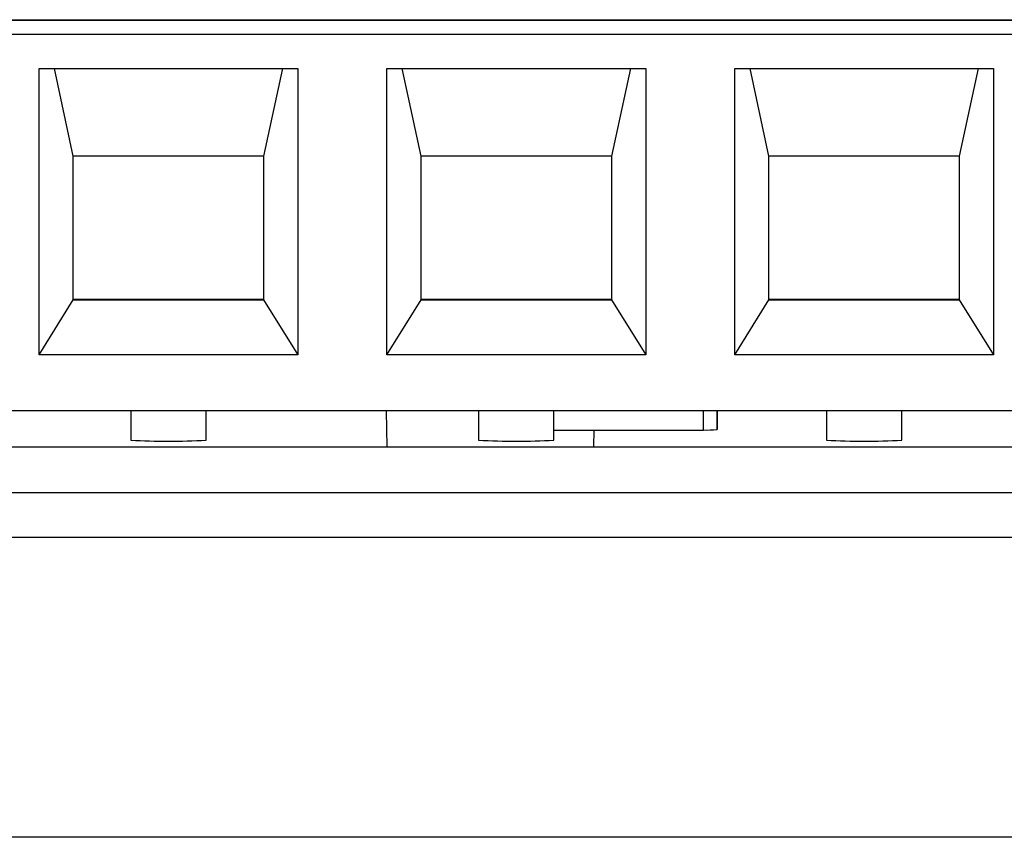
# Model space of a CAD drawing. Header units: millimetres. Extents: x -0.57 to 0.95, y -0.4 to 0.71.
# Tile 19 of 256: x 0.1437 to 0.158, y -0.1768 to -0.1648. Entities that reach past the tile are written whole.
import ezdxf

# ---------------------------------------------------------------- set-up
doc = ezdxf.new("R2010")
doc.units = ezdxf.units.MM
doc.layers.add('FORMAT', color=7, linetype='Continuous')

msp = doc.modelspace()

# ---------------------------------------------------------------- linework, layer by layer
at = {"layer": 'FORMAT', "color": 7, "linetype": 'Continuous', "lineweight": 25}
for p, q in [((0.138221, -0.164818), (0.194101, -0.164818)), ((0.194101, -0.164829), (0.138221, -0.164829)), ((0.194101, -0.165032), (0.138221, -0.165032)), ((0.143951, -0.165532), (0.147731, -0.165532)), ((0.143951, -0.169711), (0.143951, -0.165532)), ((0.144451, -0.166809), (0.144175, -0.165532)), ((0.147507, -0.165532), (0.147231, -0.166809)), ((0.147731, -0.165532), (0.147731, -0.169711)), ((0.149031, -0.165532), (0.152811, -0.165532)), ((0.149031, -0.169711), (0.149031, -0.165532)), ((0.149531, -0.166809), (0.149255, -0.165532)), ((0.152587, -0.165532), (0.152311, -0.166809)), ((0.152811, -0.165532), (0.152811, -0.169711)), ((0.154111, -0.165532), (0.157891, -0.165532)), ((0.154111, -0.169711), (0.154111, -0.165532)), ((0.154611, -0.166809), (0.154335, -0.165532)), ((0.157667, -0.165532), (0.157391, -0.166809)), ((0.157891, -0.165532), (0.157891, -0.169711)), ((0.144451, -0.168908), (0.144451, -0.166809)), ((0.147231, -0.166809), (0.144451, -0.166809)), ((0.147231, -0.166809), (0.147231, -0.168908)), ((0.147231, -0.166809), (0.147231, -0.168902)), ((0.149531, -0.168908), (0.149531, -0.166809)), ((0.152311, -0.166809), (0.149531, -0.166809)), ((0.152311, -0.166809), (0.152311, -0.168908)), ((0.152311, -0.166809), (0.152311, -0.168902)), ((0.154611, -0.168908), (0.154611, -0.166809)), ((0.157391, -0.166809), (0.154611, -0.166809)), ((0.157391, -0.166809), (0.157391, -0.168908)), ((0.157391, -0.166809), (0.157391, -0.168902)), ((0.143951, -0.169711), (0.144451, -0.168908)), ((0.144451, -0.168902), (0.147231, -0.168902)), ((0.144451, -0.168908), (0.147231, -0.168908)), ((0.147231, -0.168902), (0.147231, -0.168908)), ((0.147231, -0.168908), (0.147731, -0.169711)), ((0.149031, -0.169711), (0.149531, -0.168908)), ((0.149531, -0.168902), (0.152311, -0.168902)), ((0.149531, -0.168908), (0.152311, -0.168908)), ((0.152311, -0.168902), (0.152311, -0.168908)), ((0.152311, -0.168908), (0.152811, -0.169711)), ((0.154111, -0.169711), (0.154611, -0.168908)), ((0.154611, -0.168902), (0.157391, -0.168902)), ((0.154611, -0.168908), (0.157391, -0.168908)), ((0.157391, -0.168902), (0.157391, -0.168908)), ((0.157391, -0.168908), (0.157891, -0.169711)), ((0.147731, -0.169711), (0.143951, -0.169711)), ((0.152811, -0.169711), (0.149031, -0.169711)), ((0.157891, -0.169711), (0.154111, -0.169711)), ((0.194101, -0.170532), (0.138221, -0.170532)), ((0.145291, -0.170532), (0.145291, -0.17096)), ((0.146391, -0.17096), (0.146391, -0.170532)), ((0.149034, -0.171057), (0.149025, -0.170532)), ((0.150371, -0.170532), (0.150371, -0.17096)), ((0.151471, -0.17096), (0.151471, -0.170532)), ((0.153653, -0.170811), (0.153653, -0.170532)), ((0.153853, -0.170805), (0.153853, -0.170532)), ((0.153853, -0.170532), (0.153853, -0.170805)), ((0.155451, -0.170532), (0.155451, -0.17096)), ((0.156551, -0.17096), (0.156551, -0.170532)), ((0.151471, -0.170811), (0.153653, -0.170811)), ((0.152052, -0.170811), (0.152047, -0.171057)), ((0.139192, -0.171057), (0.193327, -0.171057)), ((0.193333, -0.17173), (0.139186, -0.17173)), ((0.135657, -0.172374), (0.195986, -0.172374)), ((0.208746, -0.17676), (-0.007809, -0.17676))]:
    msp.add_line(p, q, dxfattribs=at)
for centre, radius, start, end in [((0.153703, -0.169171), 0.0016406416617, 268.255297, 275.24747), ((0.145841, -0.160387), 0.0105876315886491, 267.022293, 272.977707), ((0.150921, -0.160387), 0.0105876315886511, 267.022293, 272.977707), ((0.156001, -0.160387), 0.0105876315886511, 267.022293, 272.977707)]:
    msp.add_arc(centre, radius, start, end, dxfattribs=at)

doc.saveas('drawing.dxf')
